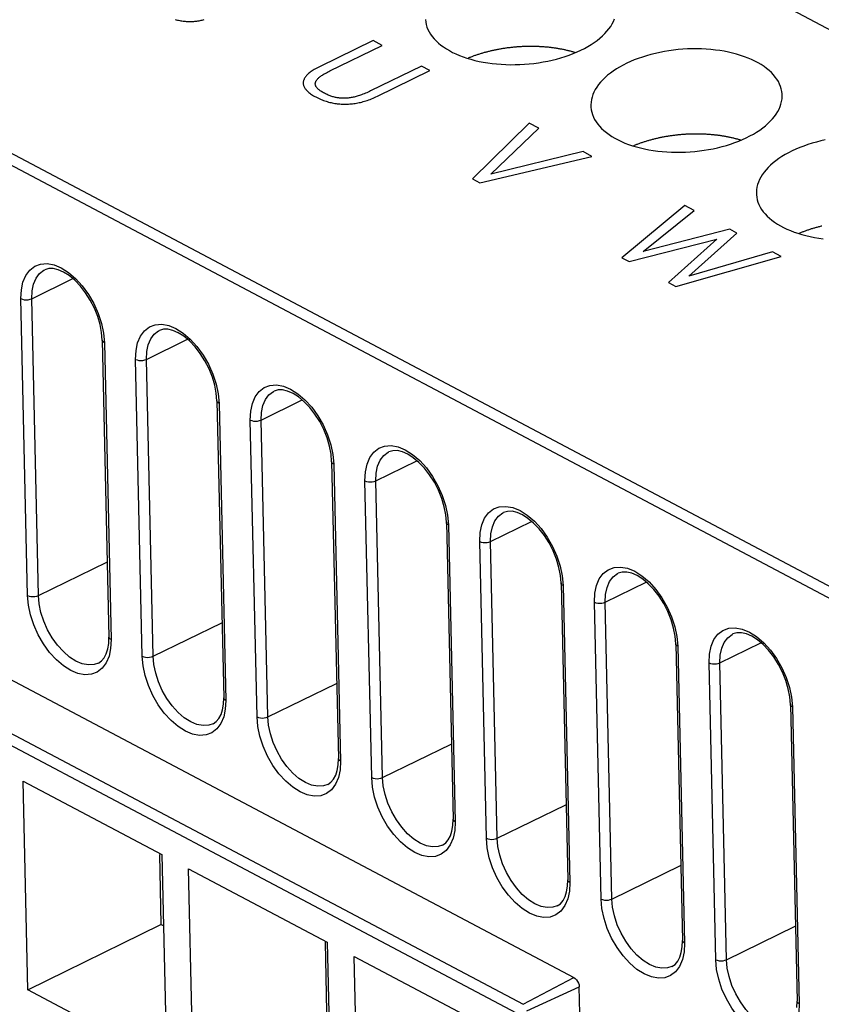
# Model space of a CAD drawing. Extents: x -840 to -217, y -121 to 557.
# Tile 74 of 145: x -384 to -363, y 406 to 432. Entities that reach past the tile are written whole.
import ezdxf

# ---------------------------------------------------------------- set-up
doc = ezdxf.new("R2010")
doc.units = 0
doc.header["$LTSCALE"] = 23.1
doc.layers.add('R912005577_AM_0', color=7, linetype='CONTINUOUS')

msp = doc.modelspace()

# ---------------------------------------------------------------- linework, layer by layer
at = {"layer": 'R912005577_AM_0', "color": 7}
for p, q in [((-404.093, 453.32), (-356.044, 427.884)), ((-417.99, 446.133), (-356.827, 413.754)), ((-418.125, 445.893), (-356.962, 413.514)), ((-374.868, 431.252), (-376.271, 430.567)), ((-376.002, 430.458), (-374.631, 431.127)), ((-374.631, 431.127), (-374.868, 431.252)), ((-373.609, 430.586), (-374.939, 429.936)), ((-373.386, 430.468), (-373.609, 430.586)), ((-370.792, 429.094), (-372.27, 427.641)), ((-371.798, 427.766), (-370.546, 428.964)), ((-370.546, 428.964), (-370.792, 429.094)), ((-372.081, 427.541), (-369.156, 428.228)), ((-369.387, 428.351), (-371.798, 427.766)), ((-369.156, 428.228), (-369.387, 428.351)), ((-372.27, 427.641), (-372.081, 427.541)), ((-366.731, 426.945), (-368.377, 425.58)), ((-366.483, 426.813), (-366.731, 426.945)), ((-367.82, 425.739), (-366.483, 426.813)), ((-365.557, 426.323), (-367.82, 425.739)), ((-366.627, 425.101), (-365.369, 426.224)), ((-365.369, 426.224), (-365.557, 426.323)), ((-368.186, 425.479), (-365.893, 426.066)), ((-365.893, 426.066), (-367.155, 424.933)), ((-364.438, 425.731), (-366.627, 425.101)), ((-364.213, 425.611), (-364.438, 425.731)), ((-404.846, 425.426), (-369.627, 406.781)), ((-368.377, 425.58), (-368.186, 425.479)), ((-366.961, 424.83), (-364.213, 425.611)), ((-383.782, 424.511), (-382.709, 425.035)), ((-367.155, 424.933), (-366.961, 424.83)), ((-406.168, 424.725), (-370.949, 406.081)), ((-406.263, 424.461), (-371.13, 405.862)), ((-383.889, 416.758), (-384.064, 424.512)), ((-383.607, 416.757), (-383.782, 424.511)), ((-381.956, 423.624), (-381.996, 423.834)), ((-381.963, 423.866), (-381.909, 423.611)), ((-381.94, 423.426), (-381.956, 423.624)), ((-381.909, 423.611), (-381.886, 423.359)), ((-381.94, 423.426), (-381.765, 415.672)), ((-381.886, 423.359), (-381.711, 415.605)), ((-380.787, 422.926), (-379.714, 423.45)), ((-380.895, 415.172), (-381.07, 422.926)), ((-380.612, 415.172), (-380.787, 422.926)), ((-378.969, 422.281), (-378.915, 422.026)), ((-378.962, 422.039), (-379.002, 422.248)), ((-378.945, 421.841), (-378.962, 422.039)), ((-378.915, 422.026), (-378.892, 421.774)), ((-378.945, 421.841), (-378.77, 414.086)), ((-378.892, 421.774), (-378.717, 414.019)), ((-377.793, 421.341), (-376.72, 421.865)), ((-377.9, 413.587), (-378.075, 421.341)), ((-377.618, 413.587), (-377.793, 421.341)), ((-375.967, 420.453), (-376.007, 420.663)), ((-375.974, 420.696), (-375.921, 420.441)), ((-375.951, 420.255), (-375.967, 420.453)), ((-375.951, 420.255), (-375.776, 412.501)), ((-375.921, 420.441), (-375.898, 420.188)), ((-374.798, 419.756), (-373.725, 420.279)), ((-375.898, 420.188), (-375.723, 412.434)), ((-374.906, 412.002), (-375.081, 419.756)), ((-374.623, 412.001), (-374.798, 419.756)), ((-372.973, 418.868), (-373.013, 419.078)), ((-372.98, 419.11), (-372.926, 418.856)), ((-372.957, 418.67), (-372.973, 418.868)), ((-372.926, 418.856), (-372.903, 418.603)), ((-371.804, 418.17), (-370.731, 418.694)), ((-372.957, 418.67), (-372.782, 410.916)), ((-372.903, 418.603), (-372.728, 410.849)), ((-371.911, 410.417), (-372.086, 418.171)), ((-371.629, 410.416), (-371.804, 418.17)), ((-383.607, 416.757), (-381.817, 417.631)), ((-369.978, 417.283), (-370.019, 417.493)), ((-369.985, 417.525), (-369.932, 417.27)), ((-369.962, 417.085), (-369.978, 417.283)), ((-369.932, 417.27), (-369.909, 417.018)), ((-369.962, 417.085), (-369.787, 409.331)), ((-369.909, 417.018), (-369.734, 409.264)), ((-368.809, 416.585), (-367.737, 417.109)), ((-368.917, 408.831), (-369.092, 416.586)), ((-368.634, 408.831), (-368.809, 416.585)), ((-380.612, 415.172), (-378.822, 416.046)), ((-366.984, 415.698), (-367.024, 415.908)), ((-366.991, 415.94), (-366.937, 415.685)), ((-381.77, 415.508), (-381.765, 415.672)), ((-381.711, 415.605), (-381.722, 415.375)), ((-366.968, 415.5), (-366.984, 415.698)), ((-366.937, 415.685), (-366.914, 415.433)), ((-381.722, 415.375), (-381.764, 415.174)), ((-366.968, 415.5), (-366.793, 407.746)), ((-366.914, 415.433), (-366.739, 407.679)), ((-365.815, 415), (-364.742, 415.524)), ((-382.04, 414.995), (-381.958, 415.05)), ((-365.923, 407.246), (-366.098, 415)), ((-365.64, 407.246), (-365.815, 415)), ((-377.618, 413.587), (-375.828, 414.46)), ((-363.989, 414.113), (-364.03, 414.322)), ((-363.996, 414.355), (-363.943, 414.1)), ((-378.776, 413.923), (-378.77, 414.086)), ((-363.973, 413.915), (-363.989, 414.113)), ((-363.943, 414.1), (-363.92, 413.848)), ((-378.728, 413.79), (-378.77, 413.589)), ((-378.717, 414.019), (-378.728, 413.79)), ((-363.973, 413.915), (-363.798, 406.16)), ((-363.92, 413.848), (-363.745, 406.093)), ((-379.045, 413.409), (-378.963, 413.465)), ((-374.623, 412.001), (-372.834, 412.875)), ((-375.781, 412.338), (-375.776, 412.501)), ((-375.723, 412.434), (-375.733, 412.205)), ((-375.733, 412.205), (-375.776, 412.004)), ((-384.008, 411.909), (-380.385, 409.991)), ((-383.884, 406.461), (-384.008, 411.909)), ((-376.051, 411.824), (-375.969, 411.88)), ((-371.629, 410.416), (-369.839, 411.29)), ((-372.787, 410.753), (-372.782, 410.916)), ((-372.728, 410.849), (-372.739, 410.62)), ((-372.739, 410.62), (-372.781, 410.419)), ((-373.056, 410.239), (-372.974, 410.295)), ((-380.443, 409.99), (-380.409, 408.169)), ((-380.385, 409.991), (-380.263, 404.544)), ((-368.634, 408.831), (-366.845, 409.705)), ((-379.686, 409.621), (-376.064, 407.703)), ((-379.563, 404.174), (-379.686, 409.621)), ((-369.793, 409.167), (-369.787, 409.331)), ((-369.734, 409.264), (-369.745, 409.035)), ((-369.745, 409.035), (-369.787, 408.834)), ((-370.062, 408.654), (-369.98, 408.709)), ((-383.884, 406.461), (-380.409, 408.169)), ((-380.409, 408.169), (-380.343, 408.135)), ((-365.64, 407.246), (-363.85, 408.12)), ((-376.122, 407.702), (-376.088, 405.882)), ((-376.064, 407.703), (-375.941, 402.257)), ((-366.798, 407.582), (-366.793, 407.746)), ((-366.739, 407.679), (-366.75, 407.449)), ((-366.75, 407.449), (-366.792, 407.248)), ((-375.365, 407.333), (-371.742, 405.416)), ((-375.241, 401.886), (-375.365, 407.333)), ((-367.067, 407.069), (-366.986, 407.124)), ((-370.949, 406.081), (-369.627, 406.781)), ((-380.263, 404.544), (-383.884, 406.461)), ((-370.854, 405.913), (-369.487, 406.537)), ((-369.326, 399.386), (-369.487, 406.537)), ((-363.804, 405.997), (-363.798, 406.16)), ((-363.745, 406.093), (-363.756, 405.864))]:
    msp.add_line(p, q, dxfattribs=at)
for points in [[(-380.038, 431.803), (-380.008, 431.795), (-379.978, 431.788), (-379.949, 431.782), (-379.919, 431.776), (-379.89, 431.771), (-379.861, 431.767), (-379.832, 431.763), (-379.803, 431.759), (-379.774, 431.757), (-379.746, 431.755), (-379.717, 431.753), (-379.689, 431.752), (-379.661, 431.751), (-379.633, 431.751), (-379.605, 431.752), (-379.577, 431.753), (-379.55, 431.755), (-379.522, 431.757), (-379.509, 431.758), (-379.495, 431.76), (-379.468, 431.763), (-379.441, 431.767), (-379.414, 431.771), (-379.387, 431.776), (-379.36, 431.782), (-379.334, 431.788), (-379.307, 431.794), (-379.281, 431.801)], [(-376.271, 430.567), (-376.307, 430.549), (-376.341, 430.531), (-376.374, 430.513), (-376.404, 430.495), (-376.433, 430.478), (-376.46, 430.46), (-376.486, 430.443), (-376.509, 430.425), (-376.532, 430.408), (-376.552, 430.391), (-376.571, 430.374), (-376.589, 430.357), (-376.605, 430.34), (-376.62, 430.323), (-376.633, 430.306), (-376.645, 430.29), (-376.656, 430.273), (-376.665, 430.256), (-376.673, 430.24), (-376.68, 430.224), (-376.685, 430.207), (-376.689, 430.191), (-376.692, 430.175), (-376.694, 430.158), (-376.694, 430.142), (-376.694, 430.126), (-376.691, 430.11), (-376.688, 430.094), (-376.684, 430.077), (-376.678, 430.061), (-376.671, 430.045), (-376.662, 430.029), (-376.652, 430.012), (-376.641, 429.996), (-376.629, 429.98), (-376.615, 429.963), (-376.6, 429.947), (-376.583, 429.93), (-376.565, 429.914), (-376.545, 429.897), (-376.524, 429.88), (-376.501, 429.864), (-376.477, 429.847), (-376.451, 429.83), (-376.423, 429.813), (-376.393, 429.796), (-376.362, 429.779)], [(-376.141, 429.878), (-376.166, 429.891), (-376.189, 429.904), (-376.211, 429.917), (-376.23, 429.93), (-376.249, 429.942), (-376.265, 429.955), (-376.281, 429.966), (-376.295, 429.978), (-376.308, 429.99), (-376.319, 430.001), (-376.33, 430.013), (-376.339, 430.024), (-376.348, 430.035), (-376.355, 430.046), (-376.361, 430.057), (-376.366, 430.068), (-376.371, 430.079), (-376.374, 430.09), (-376.376, 430.1), (-376.378, 430.111), (-376.379, 430.122), (-376.378, 430.133), (-376.377, 430.144), (-376.375, 430.155), (-376.372, 430.166), (-376.368, 430.177), (-376.363, 430.188), (-376.357, 430.199), (-376.35, 430.211), (-376.342, 430.223), (-376.333, 430.234), (-376.322, 430.246), (-376.311, 430.259), (-376.298, 430.271), (-376.284, 430.284), (-376.269, 430.297), (-376.252, 430.31), (-376.234, 430.323), (-376.215, 430.337), (-376.193, 430.351), (-376.17, 430.366), (-376.146, 430.381), (-376.119, 430.396), (-376.09, 430.412), (-376.06, 430.428), (-376.027, 430.445), (-376.002, 430.458)], [(-376.362, 429.779), (-376.329, 429.762), (-376.296, 429.746), (-376.262, 429.73), (-376.229, 429.716), (-376.196, 429.702), (-376.163, 429.69), (-376.13, 429.678), (-376.098, 429.667), (-376.065, 429.657), (-376.032, 429.648), (-376, 429.639), (-375.967, 429.631), (-375.934, 429.624), (-375.902, 429.618), (-375.869, 429.612), (-375.837, 429.607), (-375.804, 429.603), (-375.772, 429.599), (-375.739, 429.596), (-375.707, 429.594), (-375.674, 429.592), (-375.641, 429.591), (-375.608, 429.59), (-375.575, 429.591), (-375.542, 429.592), (-375.509, 429.593), (-375.475, 429.596), (-375.442, 429.598), (-375.408, 429.602), (-375.374, 429.606), (-375.34, 429.611), (-375.306, 429.617), (-375.271, 429.623), (-375.236, 429.631), (-375.201, 429.638), (-375.165, 429.647), (-375.13, 429.657), (-375.094, 429.667), (-375.057, 429.678), (-375.021, 429.69), (-374.984, 429.703), (-374.946, 429.716), (-374.909, 429.731), (-374.871, 429.747), (-374.832, 429.763), (-374.794, 429.781), (-374.755, 429.799), (-373.386, 430.468)], [(-374.939, 429.936), (-374.964, 429.924), (-375.001, 429.907), (-375.036, 429.891), (-375.07, 429.876), (-375.104, 429.862), (-375.136, 429.849), (-375.168, 429.838), (-375.198, 429.827), (-375.228, 429.817), (-375.257, 429.807), (-375.285, 429.799), (-375.313, 429.791), (-375.34, 429.784), (-375.367, 429.777), (-375.393, 429.772), (-375.418, 429.767), (-375.443, 429.762), (-375.468, 429.758), (-375.492, 429.755), (-375.516, 429.752), (-375.539, 429.75), (-375.563, 429.748), (-375.586, 429.746), (-375.609, 429.746), (-375.631, 429.745), (-375.654, 429.745), (-375.665, 429.746), (-375.676, 429.746), (-375.698, 429.747), (-375.721, 429.749), (-375.743, 429.751), (-375.765, 429.754), (-375.787, 429.757), (-375.809, 429.76), (-375.832, 429.765), (-375.854, 429.769), (-375.876, 429.775), (-375.899, 429.781), (-375.922, 429.787), (-375.945, 429.794), (-375.969, 429.802), (-375.992, 429.811), (-376.016, 429.82), (-376.04, 429.83), (-376.065, 429.84), (-376.09, 429.852), (-376.116, 429.864), (-376.141, 429.878)], [(-384.064, 424.512), (-384.053, 424.741), (-384.011, 424.942), (-383.936, 425.118), (-383.833, 425.26), (-383.703, 425.359), (-383.551, 425.416), (-383.382, 425.427), (-383.2, 425.394), (-383.011, 425.316)], [(-383.782, 424.511), (-383.772, 424.713), (-383.734, 424.893), (-383.668, 425.047), (-383.576, 425.168), (-383.462, 425.255), (-383.443, 425.265)], [(-381.996, 423.834), (-382.06, 424.049), (-382.147, 424.264), (-382.253, 424.472), (-382.376, 424.666), (-382.512, 424.84), (-382.656, 424.991), (-382.803, 425.113), (-382.949, 425.206), (-383.089, 425.267), (-383.22, 425.297), (-383.339, 425.297), (-383.443, 425.265)], [(-383.011, 425.316), (-382.821, 425.196), (-382.636, 425.037), (-382.461, 424.845), (-382.302, 424.624), (-382.163, 424.383), (-382.049, 424.127), (-381.963, 423.866)], [(-384.064, 424.512), (-384.024, 424.495), (-383.977, 424.485), (-383.925, 424.482), (-383.873, 424.485), (-383.824, 424.495), (-383.782, 424.511)], [(-381.07, 422.926), (-381.059, 423.156), (-381.017, 423.357), (-380.942, 423.533), (-380.838, 423.674), (-380.708, 423.774), (-380.557, 423.831), (-380.387, 423.842), (-380.205, 423.809), (-380.017, 423.731)], [(-380.787, 422.926), (-380.777, 423.128), (-380.739, 423.308), (-380.673, 423.461), (-380.582, 423.583), (-380.468, 423.67), (-380.449, 423.68)], [(-379.002, 422.248), (-379.066, 422.464), (-379.152, 422.679), (-379.258, 422.886), (-379.381, 423.08), (-379.517, 423.255), (-379.661, 423.406), (-379.808, 423.528), (-379.955, 423.621), (-380.094, 423.682), (-380.225, 423.712), (-380.345, 423.711), (-380.449, 423.68)], [(-380.017, 423.731), (-379.827, 423.611), (-379.642, 423.452), (-379.467, 423.26), (-379.308, 423.039), (-379.168, 422.798), (-379.055, 422.542), (-378.969, 422.281)], [(-381.886, 423.359), (-381.917, 423.38), (-381.935, 423.404), (-381.94, 423.426)], [(-381.07, 422.926), (-381.03, 422.91), (-380.982, 422.9), (-380.931, 422.896), (-380.879, 422.9), (-380.83, 422.91), (-380.787, 422.926)], [(-378.075, 421.341), (-378.065, 421.57), (-378.022, 421.771), (-377.947, 421.947), (-377.844, 422.089), (-377.714, 422.189), (-377.563, 422.246), (-377.393, 422.257), (-377.211, 422.224), (-377.022, 422.145)], [(-377.793, 421.341), (-377.783, 421.542), (-377.745, 421.723), (-377.679, 421.876), (-377.587, 421.998), (-377.473, 422.085), (-377.454, 422.094)], [(-376.007, 420.663), (-376.071, 420.879), (-376.158, 421.094), (-376.264, 421.301), (-376.387, 421.495), (-376.523, 421.67), (-376.667, 421.821), (-376.814, 421.943), (-376.96, 422.036), (-377.1, 422.097), (-377.231, 422.127), (-377.35, 422.126), (-377.454, 422.094)], [(-377.022, 422.145), (-376.832, 422.026), (-376.647, 421.867), (-376.472, 421.675), (-376.313, 421.454), (-376.174, 421.213), (-376.06, 420.957), (-375.974, 420.696)], [(-378.892, 421.774), (-378.922, 421.795), (-378.94, 421.819), (-378.945, 421.841)], [(-378.075, 421.341), (-378.035, 421.325), (-377.988, 421.315), (-377.936, 421.311), (-377.884, 421.315), (-377.835, 421.325), (-377.793, 421.341)], [(-375.081, 419.756), (-375.07, 419.985), (-375.028, 420.186), (-374.953, 420.362), (-374.849, 420.504), (-374.72, 420.604), (-374.568, 420.661), (-374.398, 420.672), (-374.217, 420.639), (-374.028, 420.56)], [(-374.798, 419.756), (-374.789, 419.957), (-374.75, 420.138), (-374.684, 420.291), (-374.593, 420.413), (-374.479, 420.499), (-374.46, 420.509)], [(-373.013, 419.078), (-373.077, 419.294), (-373.163, 419.508), (-373.269, 419.716), (-373.393, 419.91), (-373.528, 420.085), (-373.672, 420.235), (-373.819, 420.358), (-373.966, 420.45), (-374.105, 420.512), (-374.236, 420.542), (-374.356, 420.541), (-374.46, 420.509)], [(-374.028, 420.56), (-373.838, 420.44), (-373.653, 420.281), (-373.478, 420.089), (-373.319, 419.869), (-373.18, 419.627), (-373.066, 419.372), (-372.98, 419.11)], [(-375.898, 420.188), (-375.928, 420.209), (-375.946, 420.234), (-375.951, 420.255)], [(-375.081, 419.756), (-375.041, 419.74), (-374.993, 419.73), (-374.942, 419.726), (-374.89, 419.729), (-374.841, 419.739), (-374.798, 419.756)], [(-372.086, 418.171), (-372.076, 418.4), (-372.033, 418.601), (-371.959, 418.777), (-371.855, 418.919), (-371.725, 419.018), (-371.574, 419.075), (-371.404, 419.087), (-371.222, 419.053), (-371.033, 418.975)], [(-370.019, 417.493), (-370.083, 417.708), (-370.169, 417.923), (-370.275, 418.131), (-370.398, 418.325), (-370.534, 418.499), (-370.678, 418.65), (-370.825, 418.773), (-370.971, 418.865), (-371.111, 418.926), (-371.242, 418.957), (-371.361, 418.956), (-371.465, 418.924)], [(-371.033, 418.975), (-370.844, 418.855), (-370.659, 418.696), (-370.483, 418.504), (-370.324, 418.283), (-370.185, 418.042), (-370.071, 417.787), (-369.985, 417.525)], [(-371.804, 418.17), (-371.794, 418.372), (-371.756, 418.552), (-371.69, 418.706), (-371.598, 418.828), (-371.484, 418.914), (-371.465, 418.924)], [(-372.903, 418.603), (-372.933, 418.624), (-372.952, 418.649), (-372.957, 418.67)], [(-372.086, 418.171), (-372.046, 418.155), (-371.999, 418.144), (-371.947, 418.141), (-371.895, 418.144), (-371.846, 418.154), (-371.804, 418.17)], [(-369.092, 416.586), (-369.081, 416.815), (-369.039, 417.016), (-368.964, 417.192), (-368.861, 417.333), (-368.731, 417.433), (-368.579, 417.49), (-368.409, 417.501), (-368.228, 417.468), (-368.039, 417.39)], [(-368.039, 417.39), (-367.849, 417.27), (-367.664, 417.111), (-367.489, 416.919), (-367.33, 416.698), (-367.191, 416.457), (-367.077, 416.201), (-366.991, 415.94)], [(-368.809, 416.585), (-368.8, 416.787), (-368.761, 416.967), (-368.695, 417.121), (-368.604, 417.242), (-368.49, 417.329), (-368.471, 417.339)], [(-367.024, 415.908), (-367.088, 416.123), (-367.174, 416.338), (-367.281, 416.546), (-367.404, 416.74), (-367.539, 416.914), (-367.684, 417.065), (-367.831, 417.187), (-367.977, 417.28), (-368.116, 417.341), (-368.247, 417.371), (-368.367, 417.37), (-368.471, 417.339)], [(-369.909, 417.018), (-369.939, 417.039), (-369.957, 417.064), (-369.962, 417.085)], [(-383.889, 416.758), (-383.849, 416.741), (-383.802, 416.731), (-383.75, 416.728), (-383.698, 416.731), (-383.649, 416.741), (-383.607, 416.757)], [(-381.764, 415.174), (-381.839, 414.999), (-381.943, 414.857), (-382.073, 414.757), (-382.224, 414.7), (-382.394, 414.689), (-382.576, 414.722), (-382.765, 414.801), (-382.954, 414.92), (-383.139, 415.079), (-383.314, 415.271), (-383.474, 415.492), (-383.613, 415.733), (-383.727, 415.989), (-383.813, 416.25), (-383.866, 416.505), (-383.889, 416.758)], [(-382.04, 414.995), (-382.154, 414.956), (-382.302, 414.947), (-382.462, 414.977), (-382.627, 415.046), (-382.792, 415.152), (-382.954, 415.292), (-383.107, 415.46), (-383.245, 415.653), (-383.366, 415.864), (-383.465, 416.086), (-383.54, 416.314), (-383.587, 416.54), (-383.607, 416.757)], [(-369.092, 416.586), (-369.052, 416.569), (-369.004, 416.559), (-368.953, 416.556), (-368.901, 416.559), (-368.852, 416.569), (-368.809, 416.585)], [(-366.098, 415), (-366.087, 415.23), (-366.045, 415.431), (-365.97, 415.607), (-365.866, 415.748), (-365.736, 415.848), (-365.585, 415.905), (-365.415, 415.916), (-365.233, 415.883), (-365.044, 415.804)], [(-381.711, 415.605), (-381.742, 415.626), (-381.76, 415.65), (-381.765, 415.672)], [(-365.815, 415), (-365.805, 415.202), (-365.767, 415.382), (-365.701, 415.535), (-365.61, 415.657), (-365.496, 415.744), (-365.477, 415.754)], [(-364.03, 414.322), (-364.094, 414.538), (-364.18, 414.753), (-364.286, 414.96), (-364.409, 415.154), (-364.545, 415.329), (-364.689, 415.48), (-364.836, 415.602), (-364.982, 415.695), (-365.122, 415.756), (-365.253, 415.786), (-365.373, 415.785), (-365.477, 415.754)], [(-365.044, 415.804), (-364.855, 415.685), (-364.67, 415.526), (-364.495, 415.334), (-364.335, 415.113), (-364.196, 414.872), (-364.083, 414.616), (-363.996, 414.355)], [(-381.958, 415.05), (-381.889, 415.132), (-381.834, 415.236), (-381.794, 415.361), (-381.77, 415.508)], [(-366.914, 415.433), (-366.945, 415.454), (-366.963, 415.478), (-366.968, 415.5)], [(-380.895, 415.172), (-380.855, 415.156), (-380.807, 415.146), (-380.756, 415.142), (-380.704, 415.146), (-380.655, 415.156), (-380.612, 415.172)], [(-378.77, 413.589), (-378.845, 413.413), (-378.948, 413.272), (-379.078, 413.172), (-379.23, 413.115), (-379.4, 413.104), (-379.581, 413.137), (-379.77, 413.215), (-379.96, 413.335), (-380.145, 413.494), (-380.32, 413.686), (-380.479, 413.907), (-380.618, 414.148), (-380.732, 414.404), (-380.818, 414.665), (-380.872, 414.92), (-380.895, 415.172)], [(-379.045, 413.409), (-379.159, 413.371), (-379.308, 413.361), (-379.467, 413.392), (-379.632, 413.461), (-379.798, 413.567), (-379.96, 413.706), (-380.112, 413.875), (-380.251, 414.068), (-380.372, 414.278), (-380.471, 414.501), (-380.545, 414.729), (-380.593, 414.955), (-380.612, 415.172)], [(-366.098, 415), (-366.057, 414.984), (-366.01, 414.974), (-365.958, 414.97), (-365.907, 414.974), (-365.858, 414.984), (-365.815, 415)], [(-378.717, 414.019), (-378.747, 414.041), (-378.765, 414.065), (-378.77, 414.086)], [(-378.963, 413.465), (-378.894, 413.546), (-378.839, 413.65), (-378.8, 413.776), (-378.776, 413.923)], [(-363.92, 413.848), (-363.95, 413.869), (-363.968, 413.893), (-363.973, 413.915)], [(-377.9, 413.587), (-377.86, 413.571), (-377.813, 413.561), (-377.761, 413.557), (-377.709, 413.56), (-377.66, 413.571), (-377.618, 413.587)], [(-375.776, 412.004), (-375.851, 411.828), (-375.954, 411.686), (-376.084, 411.587), (-376.235, 411.53), (-376.405, 411.518), (-376.587, 411.552), (-376.776, 411.63), (-376.965, 411.75), (-377.151, 411.909), (-377.326, 412.101), (-377.485, 412.322), (-377.624, 412.563), (-377.738, 412.819), (-377.824, 413.08), (-377.877, 413.335), (-377.9, 413.587)], [(-376.051, 411.824), (-376.165, 411.785), (-376.313, 411.776), (-376.473, 411.807), (-376.638, 411.876), (-376.804, 411.982), (-376.965, 412.121), (-377.118, 412.29), (-377.257, 412.482), (-377.377, 412.693), (-377.476, 412.916), (-377.551, 413.144), (-377.599, 413.369), (-377.618, 413.587)], [(-375.969, 411.88), (-375.9, 411.961), (-375.845, 412.065), (-375.805, 412.191), (-375.781, 412.338)], [(-375.723, 412.434), (-375.753, 412.455), (-375.771, 412.48), (-375.776, 412.501)], [(-374.906, 412.002), (-374.866, 411.986), (-374.818, 411.975), (-374.767, 411.972), (-374.715, 411.975), (-374.666, 411.985), (-374.623, 412.001)], [(-372.781, 410.419), (-372.856, 410.243), (-372.96, 410.101), (-373.089, 410.002), (-373.241, 409.944), (-373.411, 409.933), (-373.593, 409.966), (-373.781, 410.045), (-373.971, 410.165), (-374.156, 410.324), (-374.331, 410.516), (-374.49, 410.736), (-374.629, 410.978), (-374.743, 411.233), (-374.829, 411.495), (-374.883, 411.749), (-374.906, 412.002)], [(-373.056, 410.239), (-373.171, 410.2), (-373.319, 410.191), (-373.478, 410.222), (-373.643, 410.291), (-373.809, 410.397), (-373.971, 410.536), (-374.123, 410.705), (-374.262, 410.897), (-374.383, 411.108), (-374.482, 411.331), (-374.557, 411.558), (-374.604, 411.784), (-374.623, 412.001)], [(-372.974, 410.295), (-372.905, 410.376), (-372.85, 410.48), (-372.811, 410.606), (-372.787, 410.753)], [(-372.728, 410.849), (-372.758, 410.87), (-372.777, 410.895), (-372.782, 410.916)], [(-371.911, 410.417), (-371.871, 410.4), (-371.824, 410.39), (-371.772, 410.387), (-371.72, 410.39), (-371.671, 410.4), (-371.629, 410.416)], [(-369.787, 408.834), (-369.862, 408.658), (-369.965, 408.516), (-370.095, 408.416), (-370.247, 408.359), (-370.416, 408.348), (-370.598, 408.381), (-370.787, 408.46), (-370.977, 408.579), (-371.162, 408.739), (-371.337, 408.931), (-371.496, 409.151), (-371.635, 409.392), (-371.749, 409.648), (-371.835, 409.909), (-371.889, 410.164), (-371.911, 410.417)], [(-370.062, 408.654), (-370.176, 408.615), (-370.325, 408.606), (-370.484, 408.636), (-370.649, 408.706), (-370.815, 408.812), (-370.976, 408.951), (-371.129, 409.119), (-371.268, 409.312), (-371.388, 409.523), (-371.488, 409.746), (-371.562, 409.973), (-371.61, 410.199), (-371.629, 410.416)], [(-369.98, 408.709), (-369.911, 408.791), (-369.856, 408.895), (-369.816, 409.02), (-369.793, 409.167)], [(-369.734, 409.264), (-369.764, 409.285), (-369.782, 409.309), (-369.787, 409.331)], [(-368.917, 408.831), (-368.877, 408.815), (-368.829, 408.805), (-368.778, 408.801), (-368.726, 408.805), (-368.677, 408.815), (-368.634, 408.831)], [(-366.792, 407.248), (-366.867, 407.072), (-366.971, 406.931), (-367.101, 406.831), (-367.252, 406.774), (-367.422, 406.763), (-367.604, 406.796), (-367.792, 406.875), (-367.982, 406.994), (-368.167, 407.153), (-368.342, 407.345), (-368.501, 407.566), (-368.641, 407.807), (-368.754, 408.063), (-368.84, 408.324), (-368.894, 408.579), (-368.917, 408.831)], [(-367.067, 407.069), (-367.182, 407.03), (-367.33, 407.021), (-367.489, 407.051), (-367.654, 407.12), (-367.82, 407.226), (-367.982, 407.366), (-368.134, 407.534), (-368.273, 407.727), (-368.394, 407.938), (-368.493, 408.16), (-368.568, 408.388), (-368.615, 408.614), (-368.634, 408.831)], [(-366.739, 407.679), (-366.769, 407.7), (-366.788, 407.724), (-366.793, 407.746)], [(-366.986, 407.124), (-366.916, 407.206), (-366.862, 407.31), (-366.822, 407.435), (-366.798, 407.582)], [(-365.923, 407.246), (-365.882, 407.23), (-365.835, 407.22), (-365.783, 407.216), (-365.731, 407.22), (-365.683, 407.23), (-365.64, 407.246)], [(-363.798, 405.663), (-363.873, 405.487), (-363.976, 405.346), (-364.106, 405.246), (-364.258, 405.189), (-364.427, 405.178), (-364.609, 405.211), (-364.798, 405.289), (-364.988, 405.409), (-365.173, 405.568), (-365.348, 405.76), (-365.507, 405.981), (-365.646, 406.222), (-365.76, 406.478), (-365.846, 406.739), (-365.9, 406.994), (-365.923, 407.246)], [(-364.073, 405.483), (-364.187, 405.445), (-364.336, 405.435), (-364.495, 405.466), (-364.66, 405.535), (-364.826, 405.641), (-364.987, 405.78), (-365.14, 405.949), (-365.279, 406.142), (-365.4, 406.352), (-365.499, 406.575), (-365.573, 406.803), (-365.621, 407.029), (-365.64, 407.246)], [(-369.627, 406.781), (-369.591, 406.756), (-369.559, 406.722), (-369.53, 406.68), (-369.507, 406.633), (-369.493, 406.586), (-369.487, 406.537)], [(-363.745, 406.093), (-363.775, 406.114), (-363.793, 406.139), (-363.798, 406.16)]]:
    msp.add_lwpolyline(points, dxfattribs=at)
for points in [[(-373.504, 431.8, 0), (-373.496, 431.734, 0), (-373.483, 431.67, 0), (-373.463, 431.605, 0), (-373.438, 431.542, 0), (-373.406, 431.48, 0), (-373.369, 431.419, 0), (-373.327, 431.359, 0), (-373.278, 431.301, 0), (-373.224, 431.244, 0), (-373.165, 431.189, 0), (-373.101, 431.136, 0), (-373.031, 431.085, 0), (-372.957, 431.036, 0), (-372.878, 430.99, 0), (-372.795, 430.945, 0), (-372.707, 430.904, 0), (-372.615, 430.864, 0), (-372.519, 430.828, 0), (-372.42, 430.794, 0), (-372.317, 430.763, 0), (-372.211, 430.735, 0), (-372.102, 430.71, 0), (-371.991, 430.688, 0), (-371.877, 430.67, 0), (-371.761, 430.654, 0), (-371.643, 430.641, 0), (-371.524, 430.632, 0), (-371.403, 430.626, 0), (-371.282, 430.623, 0), (-371.16, 430.624, 0), (-371.037, 430.627, 0), (-370.915, 430.634, 0), (-370.792, 430.644, 0), (-370.67, 430.658, 0), (-370.549, 430.674, 0), (-370.429, 430.694, 0), (-370.311, 430.716, 0), (-370.194, 430.742, 0), (-370.079, 430.771, 0), (-369.967, 430.803, 0), (-369.856, 430.837, 0), (-369.749, 430.874, 0), (-369.645, 430.914, 0), (-369.544, 430.956, 0), (-369.446, 431.001, 0), (-369.352, 431.048, 0), (-369.263, 431.098, 0), (-369.177, 431.149, 0), (-369.096, 431.203, 0), (-369.019, 431.258, 0), (-368.948, 431.315, 0), (-368.881, 431.374, 0), (-368.819, 431.434, 0), (-368.763, 431.496, 0), (-368.712, 431.558, 0), (-368.666, 431.622, 0), (-368.626, 431.686, 0), (-368.592, 431.751, 0), (-368.564, 431.817, 0)], [(-369.593, 430.939, 0), (-369.613, 430.944, 0), (-369.632, 430.95, 0), (-369.652, 430.956, 0), (-369.672, 430.961, 0), (-369.692, 430.967, 0), (-369.712, 430.972, 0), (-369.732, 430.977, 0), (-369.752, 430.983, 0), (-369.773, 430.988, 0), (-369.793, 430.993, 0), (-369.814, 430.997, 0), (-369.835, 431.002, 0), (-369.855, 431.007, 0), (-369.876, 431.011, 0), (-369.897, 431.016, 0), (-369.918, 431.02, 0), (-369.939, 431.024, 0), (-369.961, 431.028, 0), (-369.982, 431.032, 0), (-370.003, 431.036, 0), (-370.025, 431.04, 0), (-370.046, 431.043, 0), (-370.068, 431.047, 0), (-370.09, 431.05, 0), (-370.111, 431.053, 0), (-370.133, 431.057, 0), (-370.155, 431.06, 0), (-370.177, 431.063, 0), (-370.199, 431.065, 0), (-370.221, 431.068, 0), (-370.244, 431.071, 0), (-370.266, 431.073, 0), (-370.288, 431.076, 0), (-370.311, 431.078, 0), (-370.333, 431.08, 0), (-370.355, 431.082, 0), (-370.378, 431.084, 0), (-370.401, 431.086, 0), (-370.423, 431.088, 0), (-370.446, 431.089, 0), (-370.469, 431.091, 0), (-370.491, 431.092, 0), (-370.514, 431.093, 0), (-370.537, 431.094, 0), (-370.56, 431.095, 0), (-370.583, 431.096, 0), (-370.606, 431.097, 0), (-370.629, 431.098, 0), (-370.652, 431.098, 0), (-370.675, 431.099, 0), (-370.698, 431.099, 0), (-370.721, 431.099, 0), (-370.744, 431.099, 0), (-370.767, 431.099, 0), (-370.79, 431.099, 0), (-370.813, 431.099, 0), (-370.837, 431.099, 0), (-370.86, 431.098, 0), (-370.883, 431.098, 0), (-370.906, 431.097, 0), (-370.929, 431.096, 0), (-370.953, 431.095, 0), (-370.976, 431.094, 0), (-370.999, 431.093, 0), (-371.022, 431.092, 0), (-371.045, 431.09, 0), (-371.069, 431.089, 0), (-371.092, 431.087, 0), (-371.115, 431.085, 0), (-371.138, 431.084, 0), (-371.161, 431.082, 0), (-371.184, 431.079, 0), (-371.207, 431.077, 0), (-371.23, 431.075, 0), (-371.253, 431.073, 0), (-371.276, 431.07, 0), (-371.299, 431.067, 0), (-371.322, 431.065, 0), (-371.345, 431.062, 0), (-371.368, 431.059, 0), (-371.391, 431.056, 0), (-371.414, 431.052, 0), (-371.437, 431.049, 0), (-371.46, 431.046, 0), (-371.482, 431.042, 0), (-371.505, 431.039, 0), (-371.527, 431.035, 0), (-371.55, 431.031, 0), (-371.573, 431.027, 0), (-371.595, 431.023, 0), (-371.617, 431.019, 0), (-371.64, 431.014, 0), (-371.662, 431.01, 0), (-371.684, 431.005, 0), (-371.706, 431.001, 0), (-371.729, 430.996, 0), (-371.751, 430.991, 0), (-371.773, 430.986, 0), (-371.794, 430.981, 0), (-371.816, 430.976, 0), (-371.838, 430.971, 0), (-371.86, 430.965, 0), (-371.881, 430.96, 0), (-371.903, 430.954, 0), (-371.924, 430.949, 0), (-371.946, 430.943, 0), (-371.967, 430.937, 0), (-371.988, 430.931, 0), (-372.009, 430.925, 0), (-372.03, 430.919, 0), (-372.051, 430.912, 0), (-372.072, 430.906, 0), (-372.093, 430.9, 0), (-372.113, 430.893, 0), (-372.134, 430.886, 0), (-372.154, 430.88, 0), (-372.174, 430.873, 0), (-372.195, 430.866, 0), (-372.215, 430.859, 0), (-372.235, 430.852, 0), (-372.255, 430.844, 0), (-372.274, 430.837, 0), (-372.294, 430.829, 0), (-372.314, 430.822, 0), (-372.333, 430.814, 0), (-372.352, 430.807, 0), (-372.371, 430.799, 0), (-372.391, 430.791, 0)], [(-364.191, 429.86, 0), (-364.198, 429.925, 0), (-364.212, 429.99, 0), (-364.231, 430.055, 0), (-364.257, 430.118, 0), (-364.288, 430.18, 0), (-364.325, 430.241, 0), (-364.368, 430.301, 0), (-364.416, 430.359, 0), (-364.47, 430.416, 0), (-364.529, 430.471, 0), (-364.594, 430.524, 0), (-364.663, 430.575, 0), (-364.737, 430.624, 0), (-364.816, 430.67, 0), (-364.9, 430.715, 0), (-364.988, 430.756, 0), (-365.079, 430.796, 0), (-365.175, 430.832, 0), (-365.275, 430.866, 0), (-365.377, 430.897, 0), (-365.483, 430.925, 0), (-365.592, 430.95, 0), (-365.704, 430.972, 0), (-365.817, 430.99, 0), (-365.933, 431.006, 0), (-366.051, 431.019, 0), (-366.17, 431.028, 0), (-366.291, 431.034, 0), (-366.413, 431.037, 0), (-366.535, 431.036, 0), (-366.657, 431.033, 0), (-366.78, 431.026, 0), (-366.902, 431.016, 0), (-367.024, 431.002, 0), (-367.145, 430.986, 0), (-367.265, 430.966, 0), (-367.383, 430.944, 0), (-367.5, 430.918, 0), (-367.615, 430.889, 0), (-367.728, 430.857, 0), (-367.838, 430.823, 0), (-367.945, 430.786, 0), (-368.05, 430.746, 0), (-368.151, 430.704, 0), (-368.248, 430.659, 0), (-368.342, 430.611, 0), (-368.432, 430.562, 0), (-368.517, 430.511, 0), (-368.598, 430.457, 0), (-368.675, 430.402, 0), (-368.747, 430.345, 0), (-368.814, 430.286, 0), (-368.875, 430.226, 0), (-368.932, 430.164, 0), (-368.983, 430.102, 0), (-369.028, 430.038, 0), (-369.068, 429.974, 0), (-369.102, 429.909, 0), (-369.13, 429.843, 0), (-369.153, 429.777, 0), (-369.169, 429.711, 0), (-369.179, 429.644, 0), (-369.184, 429.578, 0), (-369.182, 429.512, 0), (-369.175, 429.447, 0), (-369.161, 429.382, 0), (-369.142, 429.318, 0), (-369.116, 429.254, 0), (-369.085, 429.192, 0), (-369.048, 429.131, 0), (-369.005, 429.071, 0), (-368.957, 429.013, 0), (-368.903, 428.956, 0), (-368.844, 428.901, 0), (-368.779, 428.848, 0), (-368.71, 428.797, 0), (-368.636, 428.748, 0), (-368.557, 428.702, 0), (-368.473, 428.658, 0), (-368.385, 428.616, 0), (-368.293, 428.577, 0), (-368.198, 428.54, 0), (-368.098, 428.506, 0), (-367.996, 428.476, 0), (-367.89, 428.448, 0), (-367.781, 428.423, 0), (-367.669, 428.401, 0), (-367.555, 428.382, 0), (-367.439, 428.366, 0), (-367.322, 428.354, 0), (-367.202, 428.344, 0), (-367.082, 428.338, 0), (-366.96, 428.335, 0), (-366.838, 428.336, 0), (-366.716, 428.339, 0), (-366.593, 428.346, 0), (-366.471, 428.356, 0), (-366.349, 428.37, 0), (-366.228, 428.386, 0), (-366.108, 428.406, 0), (-365.989, 428.429, 0), (-365.873, 428.455, 0), (-365.758, 428.483, 0), (-365.645, 428.515, 0), (-365.535, 428.549, 0), (-365.428, 428.586, 0), (-365.323, 428.626, 0), (-365.222, 428.669, 0), (-365.125, 428.714, 0), (-365.031, 428.761, 0), (-364.941, 428.81, 0), (-364.856, 428.862, 0), (-364.774, 428.915, 0), (-364.698, 428.971, 0), (-364.626, 429.028, 0), (-364.559, 429.086, 0), (-364.498, 429.146, 0), (-364.441, 429.208, 0), (-364.39, 429.27, 0), (-364.345, 429.334, 0), (-364.305, 429.398, 0), (-364.271, 429.464, 0), (-364.243, 429.529, 0), (-364.22, 429.595, 0), (-364.204, 429.661, 0), (-364.193, 429.728, 0), (-364.189, 429.794, 0), (-364.191, 429.86, 0)], [(-365.272, 428.651, 0), (-365.291, 428.657, 0), (-365.311, 428.662, 0), (-365.331, 428.668, 0), (-365.35, 428.674, 0), (-365.37, 428.679, 0), (-365.39, 428.684, 0), (-365.411, 428.69, 0), (-365.431, 428.695, 0), (-365.451, 428.7, 0), (-365.472, 428.705, 0), (-365.492, 428.71, 0), (-365.513, 428.714, 0), (-365.534, 428.719, 0), (-365.555, 428.723, 0), (-365.576, 428.728, 0), (-365.597, 428.732, 0), (-365.618, 428.736, 0), (-365.639, 428.74, 0), (-365.66, 428.744, 0), (-365.682, 428.748, 0), (-365.703, 428.752, 0), (-365.725, 428.755, 0), (-365.746, 428.759, 0), (-365.768, 428.762, 0), (-365.79, 428.766, 0), (-365.812, 428.769, 0), (-365.834, 428.772, 0), (-365.856, 428.775, 0), (-365.878, 428.778, 0), (-365.9, 428.78, 0), (-365.922, 428.783, 0), (-365.944, 428.785, 0), (-365.967, 428.788, 0), (-365.989, 428.79, 0), (-366.011, 428.792, 0), (-366.034, 428.794, 0), (-366.056, 428.796, 0), (-366.079, 428.798, 0), (-366.102, 428.8, 0), (-366.124, 428.801, 0), (-366.147, 428.803, 0), (-366.17, 428.804, 0), (-366.193, 428.806, 0), (-366.216, 428.807, 0), (-366.238, 428.808, 0), (-366.261, 428.809, 0), (-366.284, 428.809, 0), (-366.307, 428.81, 0), (-366.33, 428.811, 0), (-366.353, 428.811, 0), (-366.376, 428.811, 0), (-366.399, 428.812, 0), (-366.423, 428.812, 0), (-366.446, 428.812, 0), (-366.469, 428.812, 0), (-366.492, 428.811, 0), (-366.515, 428.811, 0), (-366.538, 428.81, 0), (-366.561, 428.81, 0), (-366.585, 428.809, 0), (-366.608, 428.808, 0), (-366.631, 428.807, 0), (-366.654, 428.806, 0), (-366.677, 428.805, 0), (-366.701, 428.804, 0), (-366.724, 428.803, 0), (-366.747, 428.801, 0), (-366.77, 428.799, 0), (-366.793, 428.798, 0), (-366.816, 428.796, 0), (-366.84, 428.794, 0), (-366.863, 428.792, 0), (-366.886, 428.79, 0), (-366.909, 428.787, 0), (-366.932, 428.785, 0), (-366.955, 428.782, 0), (-366.978, 428.78, 0), (-367.001, 428.777, 0), (-367.024, 428.774, 0), (-367.047, 428.771, 0), (-367.07, 428.768, 0), (-367.092, 428.765, 0), (-367.115, 428.761, 0), (-367.138, 428.758, 0), (-367.161, 428.754, 0), (-367.183, 428.751, 0), (-367.206, 428.747, 0), (-367.229, 428.743, 0), (-367.251, 428.739, 0), (-367.273, 428.735, 0), (-367.296, 428.731, 0), (-367.318, 428.727, 0), (-367.341, 428.722, 0), (-367.363, 428.718, 0), (-367.385, 428.713, 0), (-367.407, 428.708, 0), (-367.429, 428.703, 0), (-367.451, 428.698, 0), (-367.473, 428.693, 0), (-367.495, 428.688, 0), (-367.516, 428.683, 0), (-367.538, 428.678, 0), (-367.56, 428.672, 0), (-367.581, 428.667, 0), (-367.603, 428.661, 0), (-367.624, 428.655, 0), (-367.645, 428.649, 0), (-367.666, 428.643, 0), (-367.688, 428.637, 0), (-367.709, 428.631, 0), (-367.729, 428.625, 0), (-367.75, 428.618, 0), (-367.771, 428.612, 0), (-367.792, 428.605, 0), (-367.812, 428.599, 0), (-367.833, 428.592, 0), (-367.853, 428.585, 0), (-367.873, 428.578, 0), (-367.893, 428.571, 0), (-367.913, 428.564, 0), (-367.933, 428.557, 0), (-367.953, 428.549, 0), (-367.972, 428.542, 0), (-367.992, 428.534, 0), (-368.011, 428.527, 0), (-368.031, 428.519, 0), (-368.05, 428.511, 0), (-368.069, 428.503, 0)], [(-363.062, 428.656, 0), (-363.179, 428.63, 0), (-363.294, 428.601, 0), (-363.406, 428.57, 0), (-363.516, 428.535, 0), (-363.624, 428.498, 0), (-363.728, 428.458, 0), (-363.829, 428.416, 0), (-363.927, 428.371, 0), (-364.02, 428.324, 0), (-364.11, 428.274, 0), (-364.196, 428.223, 0), (-364.277, 428.169, 0), (-364.353, 428.114, 0), (-364.425, 428.057, 0), (-364.492, 427.998, 0), (-364.554, 427.938, 0), (-364.61, 427.877, 0), (-364.661, 427.814, 0), (-364.707, 427.75, 0), (-364.746, 427.686, 0), (-364.78, 427.621, 0), (-364.809, 427.555, 0), (-364.831, 427.489, 0), (-364.848, 427.423, 0), (-364.858, 427.357, 0), (-364.862, 427.29, 0), (-364.861, 427.225, 0), (-364.853, 427.159, 0), (-364.84, 427.094, 0), (-364.82, 427.03, 0), (-364.795, 426.967, 0), (-364.763, 426.904, 0), (-364.726, 426.843, 0), (-364.683, 426.783, 0), (-364.635, 426.725, 0), (-364.581, 426.668, 0), (-364.522, 426.614, 0), (-364.458, 426.56, 0), (-364.388, 426.51, 0), (-364.314, 426.461, 0), (-364.235, 426.414, 0), (-364.152, 426.37, 0), (-364.064, 426.328, 0), (-363.972, 426.289, 0), (-363.876, 426.252, 0), (-363.777, 426.219, 0), (-363.674, 426.188, 0), (-363.568, 426.16, 0), (-363.459, 426.135, 0), (-363.348, 426.113, 0), (-363.234, 426.094, 0), (-363.118, 426.078, 0)], [(-363.151, 426.406, 0), (-363.173, 426.401, 0), (-363.195, 426.395, 0), (-363.217, 426.39, 0), (-363.238, 426.384, 0), (-363.26, 426.379, 0), (-363.281, 426.373, 0), (-363.303, 426.367, 0), (-363.324, 426.362, 0), (-363.345, 426.356, 0), (-363.366, 426.349, 0), (-363.387, 426.343, 0), (-363.408, 426.337, 0), (-363.429, 426.331, 0), (-363.449, 426.324, 0), (-363.47, 426.318, 0), (-363.491, 426.311, 0), (-363.511, 426.304, 0), (-363.531, 426.297, 0), (-363.552, 426.29, 0), (-363.572, 426.283, 0), (-363.592, 426.276, 0), (-363.612, 426.269, 0), (-363.631, 426.261, 0), (-363.651, 426.254, 0), (-363.671, 426.246, 0), (-363.69, 426.239, 0), (-363.709, 426.231, 0), (-363.728, 426.223, 0), (-363.748, 426.215, 0)]]:
    msp.add_polyline3d(points, dxfattribs=at)

doc.saveas('drawing.dxf')
